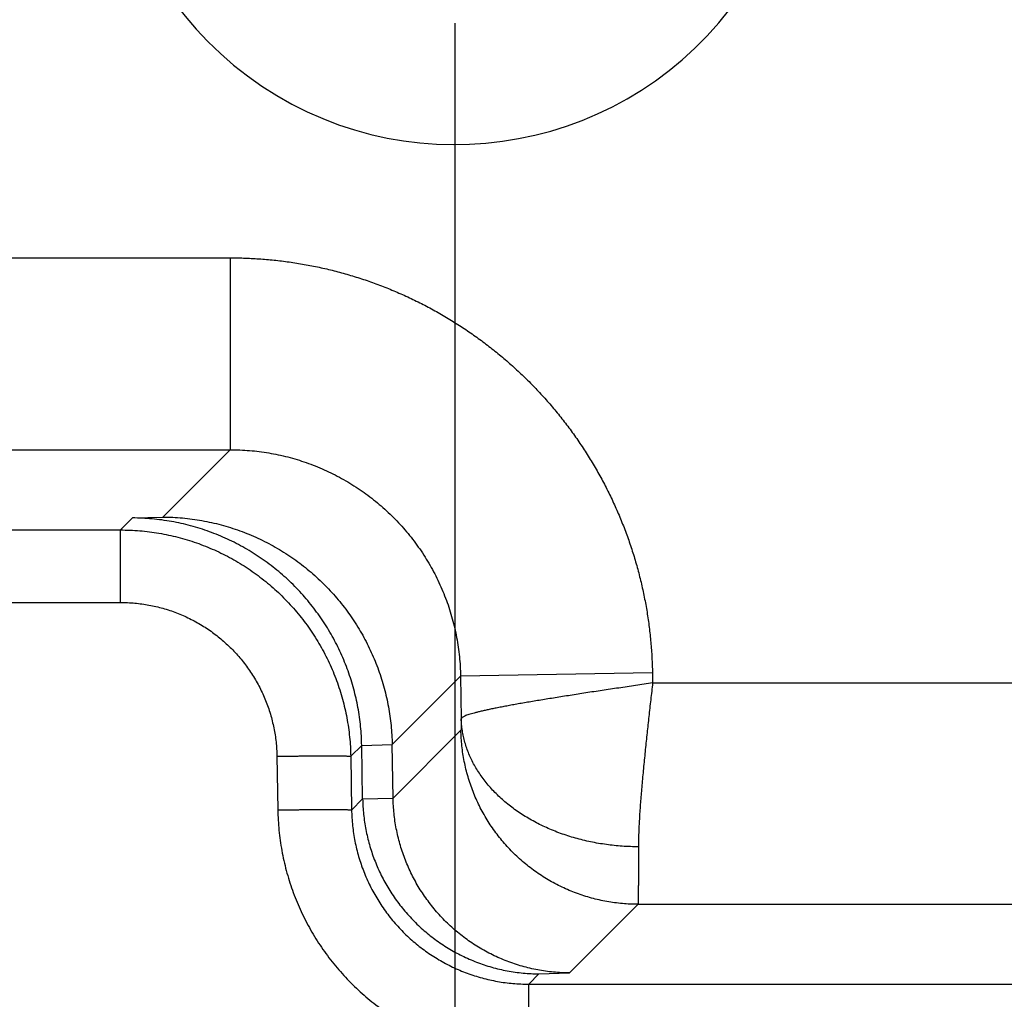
# Model space of a CAD drawing. Header units: inches. Extents: x 0 to 34, y 0 to 22.
# Tile 28 of 46: x 28.749 to 29.416, y 7.233 to 7.897. Entities that reach past the tile are written whole.
import ezdxf

# ---------------------------------------------------------------- set-up
doc = ezdxf.new("R2010")
doc.units = ezdxf.units.IN
doc.header["$LTSCALE"] = 1.87
doc.header["$MEASUREMENT"] = 0
doc.layers.get('0').update_dxf_attribs({"linetype": 'CONTINUOUS'})
doc.layers.add('DIMENSIONS', color=7, linetype='CONTINUOUS')
doc.styles.get("Standard").update_dxf_attribs({"font": 'txt', "width": 0.8})
doc.dimstyles.new('DIMSTYLE_1', dxfattribs={"dimtxt": 0.125, "dimasz": 0.1875, "dimexe": 0.18, "dimexo": 0.0625, "dimgap": 0.09, "dimtad": 0, "dimtih": 1, "dimtoh": 1, "dimdec": 3, "dimlfac": 0.5, "dimzin": 4, "dimdsep": 46, "dimtxsty": 'STANDARD', "dimblk": '_FILLED', "dimblk1": '_FILLED', "dimblk2": '_FILLED', "dimcen": 0.09, "dimadec": 0, "dimazin": 0, "dimtp": 0.01, "dimtm": 0.01, "dimtfac": 1, "dimtdec": 3, "dimtofl": 0, "dimtmove": 0, "dimatfit": 3, "dimldrblk": '_FILLED', "dimfxl": 1, "dimtolj": 1, "dimtzin": 4, "dimarcsym": 0})

# ---------------------------------------------------------------- blocks, each defined once
blk = doc.blocks.new('_FILLED')
at = {"color": 0, "linetype": 'BYBLOCK'}
blk.add_solid([(0, 0), (-1, 0.1667), (-1, -0.1667)], dxfattribs=at)
blk = doc.blocks.new('*D6')
at = {"layer": 'DIMENSIONS', "color": 2, "linetype": 'CONTINUOUS'}
for p, q in [((28.8913, 8.04736), (27.297, 8.04736)), ((27.422, 8.04736), (27.422, 7.59386)), ((27.422, 6.89036), (27.422, 7.34386)), ((28.51037, 6.89036), (27.297, 6.89036))]:
    blk.add_line(p, q, dxfattribs=at)
at = {"layer": 'DIMENSIONS', "color": 2, "linetype": 'CONTINUOUS', "xscale": 0.1875, "yscale": 0.1875, "zscale": 0.1875}
for p, rotation in [((27.422, 8.04736), 90), ((27.422, 6.89036), 270)]:
    blk.add_blockref('_FILLED', p, dxfattribs=dict(at, rotation=rotation))
at = {"layer": 'DIMENSIONS', "color": 2, "linetype": 'CONTINUOUS', "width": 0.8}
for s, p in [('[', (27.3345, 7.40636)), (']', (27.9345, 7.40636)), ('.579', (26.8095, 7.40636)), ('14.69', (27.4345, 7.40636))]:
    blk.add_text(s, height=0.125, dxfattribs=at).set_placement(p)
blk = doc.blocks.new('*D8')
at = {"layer": 'DIMENSIONS', "color": 2, "linetype": 'CONTINUOUS'}
for p, q in [((29.044, 7.89466), (29.044, 6.01536)), ((28.172, 7.38526), (28.172, 6.01536)), ((28.172, 6.14036), (27.7006, 6.14036)), ((29.044, 6.14036), (29.404, 6.14036))]:
    blk.add_line(p, q, dxfattribs=at)
at = {"layer": 'DIMENSIONS', "color": 2, "linetype": 'CONTINUOUS', "xscale": 0.1875, "yscale": 0.1875, "zscale": 0.1875}
blk.add_blockref('_FILLED', (28.172, 6.14036), dxfattribs=at)
at = {"layer": 'DIMENSIONS', "color": 2, "linetype": 'CONTINUOUS', "xscale": 0.1875, "yscale": 0.1875, "zscale": 0.1875, "rotation": 180}
blk.add_blockref('_FILLED', (29.044, 6.14036), dxfattribs=at)
at = {"layer": 'DIMENSIONS', "color": 2, "linetype": 'CONTINUOUS', "width": 0.8}
for s, p in [('[', (26.9381, 6.07786)), (']', (27.5381, 6.07786)), ('.436', (26.4131, 6.07786)), ('11.07', (27.0381, 6.07786))]:
    blk.add_text(s, height=0.125, dxfattribs=at).set_placement(p)

msp = doc.modelspace()

# ---------------------------------------------------------------- linework, layer by layer
at = {"color": 7, "linetype": 'CONTINUOUS'}
for p, q in [((28.50798, 7.73567), (28.89201, 7.73567)), ((28.89201, 7.73567), (28.89201, 7.60569)), ((28.50798, 7.60569), (28.89201, 7.60569)), ((28.89201, 7.60569), (28.84641, 7.56009)), ((28.82579, 7.55947), (28.81767, 7.55135)), ((28.82579, 7.55947), (28.84641, 7.56009)), ((28.58233, 7.55135), (28.81767, 7.55135)), ((28.81767, 7.50223), (28.81767, 7.55135)), ((28.58233, 7.50223), (28.81767, 7.50223)), ((29.04796, 7.45239), (29.00166, 7.40609)), ((29.17792, 7.45462), (29.04796, 7.45239)), ((29.04796, 7.45239), (29.04846, 7.4235)), ((29.17792, 7.45462), (29.17804, 7.44776)), ((29.17804, 7.44776), (29.79134, 7.44776)), ((29.04824, 7.41571), (29.00229, 7.36975)), ((28.98104, 7.40546), (28.97359, 7.39802)), ((28.98104, 7.40546), (29.00166, 7.40609)), ((28.98167, 7.36913), (28.98104, 7.40546)), ((29.00229, 7.36975), (29.00166, 7.40609)), ((28.9236, 7.39803), (28.92422, 7.36168)), ((28.97359, 7.39802), (28.9742, 7.36166)), ((28.9742, 7.36166), (28.98167, 7.36913)), ((28.98167, 7.36913), (29.00229, 7.36975)), ((29.16821, 7.29778), (29.12171, 7.25129)), ((29.16821, 7.29778), (29.792, 7.29778)), ((29.09411, 7.24369), (29.10109, 7.25066)), ((29.10109, 7.25066), (29.12171, 7.25129)), ((29.09411, 7.24369), (29.792, 7.24369)), ((29.09411, 7.19457), (29.09411, 7.24369))]:
    msp.add_line(p, q, dxfattribs=at)
msp.add_arc((29.044, 8.04736), 0.235, 144.20684, 51.59058, dxfattribs=at)
for points, knots in [([(28.89201, 7.73567), (28.89546, 7.73567), (28.90235, 7.73554), (28.91268, 7.73499), (28.92298, 7.73405), (28.93323, 7.73275), (28.94343, 7.73108), (28.95357, 7.72903), (28.96361, 7.72663), (28.97357, 7.72386), (28.98342, 7.72074), (28.99315, 7.71726), (29.00275, 7.71343), (29.01221, 7.70925), (29.02152, 7.70474), (29.03065, 7.69989), (29.03959, 7.69472), (29.04835, 7.68924), (29.05689, 7.68343), (29.06523, 7.67733), (29.07333, 7.67092), (29.08121, 7.66423), (29.08883, 7.65725), (29.0962, 7.65001), (29.1033, 7.6425), (29.11013, 7.63474), (29.11667, 7.62674), (29.12292, 7.61851), (29.12887, 7.61005), (29.1345, 7.60139), (29.13982, 7.59254), (29.14482, 7.58349), (29.14949, 7.57426), (29.15382, 7.56487), (29.15782, 7.55533), (29.16146, 7.54566), (29.16475, 7.53586), (29.16768, 7.52596), (29.17025, 7.51595), (29.17247, 7.50586), (29.17431, 7.49569), (29.17579, 7.48547), (29.17689, 7.4752), (29.17762, 7.46492), (29.17787, 7.45805), (29.17792, 7.45462)], [0, 0, 0, 0, 0.023275, 0.046552, 0.069826, 0.093095, 0.116359, 0.139616, 0.162868, 0.186118, 0.209369, 0.232625, 0.255892, 0.279168, 0.302443, 0.325706, 0.348958, 0.372205, 0.395453, 0.418704, 0.441959, 0.465217, 0.488474, 0.511727, 0.534977, 0.558232, 0.581498, 0.604767, 0.628029, 0.651275, 0.674519, 0.697776, 0.721051, 0.744333, 0.767606, 0.790868, 0.814122, 0.837373, 0.860623, 0.883878, 0.907135, 0.930387, 0.953623, 0.976832, 1, 1, 1, 1]), ([(28.89201, 7.60569), (28.8942, 7.60569), (28.89857, 7.6056), (28.90511, 7.60519), (28.91163, 7.6045), (28.91812, 7.60355), (28.92456, 7.60231), (28.93094, 7.60081), (28.93726, 7.59905), (28.94349, 7.59702), (28.94963, 7.59473), (28.95567, 7.59218), (28.96159, 7.58939), (28.96739, 7.58634), (28.97306, 7.58306), (28.97858, 7.57955), (28.98395, 7.57581), (28.98915, 7.57184), (28.99419, 7.56766), (28.99905, 7.56327), (29.00372, 7.55868), (29.00819, 7.5539), (29.01246, 7.54893), (29.01652, 7.54379), (29.02035, 7.53848), (29.02397, 7.53301), (29.02735, 7.5274), (29.03049, 7.52164), (29.03338, 7.51577), (29.03603, 7.50977), (29.03842, 7.50367), (29.04056, 7.49747), (29.04243, 7.49119), (29.04404, 7.48484), (29.04538, 7.47843), (29.04644, 7.47197), (29.04724, 7.46547), (29.04776, 7.45894), (29.04793, 7.45458), (29.04796, 7.45239)], [0, 0, 0, 0, 0.027059, 0.054115, 0.081167, 0.108216, 0.135262, 0.162307, 0.189349, 0.216386, 0.243424, 0.270464, 0.297498, 0.324514, 0.351514, 0.378506, 0.405502, 0.432502, 0.45951, 0.486521, 0.513529, 0.540537, 0.567551, 0.594578, 0.621609, 0.648638, 0.675667, 0.702702, 0.729742, 0.756779, 0.78381, 0.81084, 0.837877, 0.864913, 0.891938, 0.918951, 0.945961, 0.972975, 1, 1, 1, 1]), ([(28.98104, 7.40546), (28.981, 7.4076), (28.98084, 7.41188), (28.98033, 7.41828), (28.97956, 7.42466), (28.97853, 7.43101), (28.97725, 7.43732), (28.9757, 7.44357), (28.9739, 7.44976), (28.97184, 7.45587), (28.96953, 7.4619), (28.96697, 7.46784), (28.96416, 7.47368), (28.96112, 7.4794), (28.95783, 7.485), (28.95431, 7.49047), (28.95056, 7.4958), (28.94659, 7.50097), (28.9424, 7.50598), (28.938, 7.51082), (28.9334, 7.51548), (28.9286, 7.51995), (28.9236, 7.52422), (28.91843, 7.52828), (28.91308, 7.53212), (28.90756, 7.53574), (28.90189, 7.53913), (28.89608, 7.54228), (28.89013, 7.54519), (28.88406, 7.54784), (28.87787, 7.55023), (28.87159, 7.55236), (28.86521, 7.55422), (28.85876, 7.5558), (28.85224, 7.55711), (28.84567, 7.55814), (28.83907, 7.55888), (28.83243, 7.55934), (28.828, 7.55946), (28.82579, 7.55947)], [0, 0, 0, 0, 0.026506, 0.053038, 0.079573, 0.106115, 0.132693, 0.159289, 0.185895, 0.212545, 0.239225, 0.26592, 0.292664, 0.319446, 0.346249, 0.3731, 0.399998, 0.42692, 0.45389, 0.480909, 0.507954, 0.535042, 0.562181, 0.589345, 0.616546, 0.643795, 0.671066, 0.698367, 0.72571, 0.753069, 0.780449, 0.807863, 0.835286, 0.862721, 0.89018, 0.917635, 0.945086, 0.972546, 1, 1, 1, 1]), ([(28.84641, 7.56009), (28.84863, 7.56008), (28.85306, 7.55997), (28.85969, 7.55951), (28.8663, 7.55876), (28.87287, 7.55773), (28.87938, 7.55643), (28.88584, 7.55484), (28.89221, 7.55298), (28.8985, 7.55085), (28.90468, 7.54846), (28.91076, 7.54581), (28.9167, 7.54291), (28.92252, 7.53976), (28.92819, 7.53637), (28.9337, 7.53275), (28.93905, 7.5289), (28.94423, 7.52484), (28.94922, 7.52057), (28.95402, 7.5161), (28.95863, 7.51144), (28.96303, 7.5066), (28.96722, 7.50159), (28.97119, 7.49642), (28.97494, 7.49109), (28.97845, 7.48563), (28.98174, 7.48003), (28.98479, 7.4743), (28.98759, 7.46847), (28.99015, 7.46253), (28.99246, 7.45649), (28.99452, 7.45038), (28.99632, 7.44419), (28.99787, 7.43794), (28.99916, 7.43164), (29.00019, 7.42529), (29.00095, 7.41891), (29.00146, 7.41251), (29.00162, 7.40823), (29.00166, 7.40609)], [0, 0, 0, 0, 0.027454, 0.054914, 0.082365, 0.10982, 0.137279, 0.164714, 0.192137, 0.219551, 0.246931, 0.27429, 0.301633, 0.328934, 0.356205, 0.383454, 0.410655, 0.437819, 0.464958, 0.492046, 0.519091, 0.54611, 0.57308, 0.600002, 0.6269, 0.653751, 0.680554, 0.707336, 0.73408, 0.760775, 0.787455, 0.814105, 0.840711, 0.867307, 0.893885, 0.920427, 0.946962, 0.973494, 1, 1, 1, 1]), ([(28.81767, 7.55135), (28.81985, 7.55135), (28.82422, 7.55126), (28.83076, 7.55084), (28.83728, 7.55016), (28.84376, 7.5492), (28.8502, 7.54796), (28.85657, 7.54646), (28.86288, 7.54469), (28.86911, 7.54266), (28.87525, 7.54037), (28.88128, 7.53783), (28.88721, 7.53503), (28.89301, 7.53199), (28.89867, 7.52871), (28.90419, 7.52519), (28.90956, 7.52145), (28.91476, 7.51748), (28.91979, 7.51331), (28.92465, 7.50892), (28.92932, 7.50433), (28.93379, 7.49955), (28.93806, 7.49458), (28.94212, 7.48944), (28.94595, 7.48413), (28.94957, 7.47867), (28.95295, 7.47305), (28.95609, 7.4673), (28.95899, 7.46142), (28.96164, 7.45542), (28.96403, 7.44932), (28.96617, 7.44312), (28.96805, 7.43684), (28.96965, 7.43048), (28.97099, 7.42407), (28.97206, 7.4176), (28.97286, 7.4111), (28.97338, 7.40457), (28.97355, 7.4002), (28.97359, 7.39802)], [0, 0, 0, 0, 0.02705, 0.054092, 0.081128, 0.108159, 0.135188, 0.162218, 0.189249, 0.216276, 0.243297, 0.270319, 0.297344, 0.32437, 0.351388, 0.378388, 0.405374, 0.432354, 0.459336, 0.486327, 0.513335, 0.540356, 0.56738, 0.5944, 0.62142, 0.64845, 0.675494, 0.702544, 0.729593, 0.756638, 0.783684, 0.810734, 0.837783, 0.864827, 0.891862, 0.918894, 0.945926, 0.972961, 1, 1, 1, 1]), ([(28.81767, 7.50223), (28.81928, 7.50223), (28.82252, 7.50215), (28.82736, 7.50182), (28.83218, 7.50127), (28.83696, 7.5005), (28.8417, 7.49951), (28.84639, 7.4983), (28.85102, 7.49688), (28.85558, 7.49526), (28.86006, 7.49342), (28.86445, 7.49138), (28.86875, 7.48914), (28.87294, 7.48671), (28.87701, 7.48409), (28.88096, 7.48129), (28.88478, 7.47831), (28.88845, 7.47516), (28.89198, 7.47185), (28.89536, 7.46837), (28.89857, 7.46475), (28.90161, 7.46098), (28.90448, 7.45708), (28.90717, 7.45304), (28.90967, 7.44889), (28.91198, 7.44463), (28.91409, 7.44026), (28.916, 7.43581), (28.91771, 7.43128), (28.9192, 7.42667), (28.92048, 7.422), (28.92155, 7.41727), (28.9224, 7.4125), (28.92303, 7.40769), (28.92344, 7.40287), (28.92358, 7.39964), (28.9236, 7.39803)], [0, 0, 0, 0, 0.029481, 0.058938, 0.088373, 0.117789, 0.147187, 0.176576, 0.205961, 0.235348, 0.264742, 0.29415, 0.323569, 0.352988, 0.382394, 0.411789, 0.441178, 0.470565, 0.49996, 0.529367, 0.558774, 0.588171, 0.617565, 0.646978, 0.676421, 0.705873, 0.735308, 0.764724, 0.794129, 0.823532, 0.852943, 0.882367, 0.911799, 0.941226, 0.970632, 1, 1, 1, 1]), ([(29.17804, 7.44776), (29.17612, 7.44744), (29.17226, 7.44699), (29.16652, 7.44601), (29.1608, 7.44515), (29.15511, 7.44429), (29.14946, 7.44345), (29.14387, 7.44263), (29.13835, 7.44181), (29.1329, 7.44097), (29.12755, 7.44013), (29.1223, 7.4393), (29.11715, 7.43848), (29.11213, 7.43768), (29.10724, 7.43689), (29.10249, 7.43612), (29.09789, 7.43536), (29.09345, 7.43462), (29.08917, 7.43389), (29.08508, 7.43317), (29.08117, 7.43245), (29.07745, 7.43175), (29.07393, 7.43107), (29.07061, 7.43042), (29.06751, 7.42978), (29.06462, 7.42916), (29.06196, 7.42855), (29.05954, 7.42793), (29.05734, 7.42736), (29.05538, 7.42682), (29.05366, 7.42632), (29.05218, 7.42584), (29.05094, 7.42537), (29.04995, 7.4249), (29.0492, 7.42443), (29.04871, 7.42398), (29.04849, 7.42365), (29.04846, 7.4235)], [0, 0, 0, 0, 0.04411, 0.088099, 0.13189, 0.175405, 0.218566, 0.261295, 0.303518, 0.345155, 0.38613, 0.426357, 0.465744, 0.504198, 0.541643, 0.578023, 0.613284, 0.647356, 0.680156, 0.71161, 0.741666, 0.770279, 0.797394, 0.822958, 0.846917, 0.86923, 0.889868, 0.908798, 0.925941, 0.941282, 0.954827, 0.966586, 0.976579, 0.984854, 0.991452, 0.996448, 1, 1, 1, 1]), ([(29.17804, 7.44776), (29.17781, 7.44586), (29.17743, 7.44205), (29.17674, 7.43634), (29.17612, 7.43064), (29.1755, 7.42499), (29.17491, 7.41941), (29.1743, 7.41387), (29.17369, 7.40829), (29.1731, 7.40264), (29.17253, 7.39692), (29.17195, 7.39118), (29.17141, 7.38549), (29.1709, 7.37993), (29.17043, 7.37452), (29.17, 7.36926), (29.1696, 7.36414), (29.16927, 7.35917), (29.16898, 7.35436), (29.16874, 7.3497), (29.16856, 7.34522), (29.16845, 7.34093), (29.16842, 7.33812), (29.16842, 7.33676)], [0, 0, 0, 0, 0.051472, 0.103213, 0.15479, 0.205775, 0.255971, 0.305849, 0.355978, 0.406897, 0.458726, 0.510763, 0.562221, 0.612402, 0.661111, 0.708437, 0.754454, 0.799169, 0.842495, 0.884337, 0.924598, 0.963186, 1, 1, 1, 1]), ([(29.04846, 7.4235), (29.04846, 7.42312), (29.04846, 7.42238), (29.04845, 7.4213), (29.04844, 7.42031), (29.04843, 7.41939), (29.04841, 7.41857), (29.0484, 7.41785), (29.04838, 7.41723), (29.04836, 7.41672), (29.04833, 7.41631), (29.04831, 7.41601), (29.04828, 7.41583), (29.04826, 7.41573), (29.04824, 7.41571)], [0, 0, 0, 0, 0.146917, 0.285028, 0.413225, 0.530505, 0.635943, 0.72873, 0.808289, 0.874221, 0.926271, 0.964353, 0.988702, 1, 1, 1, 1]), ([(29.16842, 7.33676), (29.1666, 7.33676), (29.16297, 7.33682), (29.15752, 7.33711), (29.1521, 7.33757), (29.14672, 7.33821), (29.14137, 7.33904), (29.13609, 7.34004), (29.13087, 7.34123), (29.12573, 7.34258), (29.12067, 7.34411), (29.11572, 7.3458), (29.11087, 7.34766), (29.10614, 7.34968), (29.10154, 7.35186), (29.09708, 7.35419), (29.09277, 7.35667), (29.08861, 7.35929), (29.08462, 7.36205), (29.0808, 7.36494), (29.07716, 7.36795), (29.07371, 7.37108), (29.07045, 7.37433), (29.0674, 7.37768), (29.06456, 7.38113), (29.06193, 7.38468), (29.05952, 7.38831), (29.05734, 7.39201), (29.05538, 7.39579), (29.05366, 7.39963), (29.05218, 7.40352), (29.05094, 7.40745), (29.04994, 7.41143), (29.04918, 7.41543), (29.04868, 7.41946), (29.0485, 7.42216), (29.04846, 7.4235)], [0, 0, 0, 0, 0.033521, 0.067012, 0.100442, 0.133779, 0.166994, 0.200058, 0.23294, 0.265614, 0.298052, 0.330231, 0.362125, 0.393714, 0.424977, 0.455897, 0.486458, 0.516646, 0.546453, 0.575869, 0.60489, 0.633515, 0.661745, 0.689587, 0.717048, 0.74414, 0.770881, 0.797288, 0.823386, 0.849201, 0.874762, 0.900103, 0.925258, 0.950266, 0.975166, 1, 1, 1, 1]), ([(29.16821, 7.29778), (29.16643, 7.29778), (29.16288, 7.29786), (29.15757, 7.29822), (29.15227, 7.29881), (29.14701, 7.29964), (29.14179, 7.30069), (29.13662, 7.30198), (29.13152, 7.3035), (29.12648, 7.30524), (29.12153, 7.30721), (29.11667, 7.30939), (29.11191, 7.31178), (29.10727, 7.31438), (29.10274, 7.31719), (29.09834, 7.3202), (29.09408, 7.32339), (29.08996, 7.32678), (29.086, 7.33034), (29.0822, 7.33407), (29.07857, 7.33797), (29.07512, 7.34203), (29.07185, 7.34623), (29.06877, 7.35058), (29.06589, 7.35506), (29.06321, 7.35966), (29.06073, 7.36438), (29.05847, 7.3692), (29.05642, 7.37412), (29.05459, 7.37912), (29.05298, 7.3842), (29.05161, 7.38935), (29.05046, 7.39455), (29.04954, 7.39979), (29.04886, 7.40508), (29.04842, 7.41038), (29.04827, 7.41393), (29.04824, 7.41571)], [0, 0, 0, 0, 0.028569, 0.057138, 0.085708, 0.114278, 0.142849, 0.171419, 0.199991, 0.228562, 0.257134, 0.285706, 0.314278, 0.34285, 0.371423, 0.399996, 0.428569, 0.457142, 0.485715, 0.514288, 0.542861, 0.571434, 0.600007, 0.62858, 0.657152, 0.685725, 0.714297, 0.742869, 0.77144, 0.800012, 0.828582, 0.857153, 0.885723, 0.914293, 0.942862, 0.971431, 1, 1, 1, 1]), ([(28.9236, 7.39803), (28.92453, 7.39805), (28.92637, 7.39808), (28.92913, 7.39812), (28.93187, 7.39816), (28.93459, 7.3982), (28.93727, 7.39823), (28.93992, 7.39826), (28.94251, 7.39829), (28.94504, 7.39831), (28.94751, 7.39833), (28.9499, 7.39835), (28.95221, 7.39836), (28.95444, 7.39837), (28.95657, 7.39837), (28.9586, 7.39837), (28.96052, 7.39837), (28.96233, 7.39836), (28.96401, 7.39835), (28.96558, 7.39834), (28.96701, 7.39832), (28.96832, 7.3983), (28.96948, 7.39828), (28.9705, 7.39825), (28.97138, 7.39822), (28.97212, 7.39819), (28.9727, 7.39815), (28.97313, 7.39812), (28.97341, 7.39807), (28.97356, 7.39805), (28.97359, 7.39802)], [0, 0, 0, 0, 0.055421, 0.110671, 0.165581, 0.21998, 0.273703, 0.326584, 0.378461, 0.429173, 0.478566, 0.526486, 0.572788, 0.617329, 0.659971, 0.700585, 0.739044, 0.775232, 0.809037, 0.840355, 0.86909, 0.895155, 0.918469, 0.938962, 0.956572, 0.971246, 0.982943, 0.991631, 0.9973, 1, 1, 1, 1]), ([(28.98167, 7.36913), (28.9817, 7.36739), (28.98183, 7.36391), (28.98226, 7.35871), (28.98292, 7.35352), (28.9838, 7.34837), (28.9849, 7.34325), (28.98622, 7.33818), (28.98777, 7.33317), (28.98953, 7.32822), (28.9915, 7.32335), (28.99369, 7.31857), (28.99609, 7.31388), (28.9987, 7.30929), (29.00151, 7.30481), (29.00451, 7.30045), (29.00771, 7.29622), (29.0111, 7.29213), (29.01467, 7.28819), (29.01841, 7.2844), (29.02233, 7.28078), (29.0264, 7.27732), (29.03064, 7.27405), (29.03502, 7.27096), (29.03954, 7.26807), (29.04419, 7.26538), (29.04896, 7.2629), (29.05385, 7.26063), (29.05883, 7.25858), (29.06391, 7.25676), (29.06907, 7.25517), (29.0743, 7.25381), (29.07959, 7.25269), (29.08492, 7.25181), (29.09029, 7.25117), (29.09568, 7.25077), (29.09929, 7.25067), (29.10109, 7.25066)], [0, 0, 0, 0, 0.028022, 0.056071, 0.084121, 0.112187, 0.140291, 0.168408, 0.19655, 0.22474, 0.252951, 0.281196, 0.309495, 0.337823, 0.36619, 0.394616, 0.423073, 0.451576, 0.480136, 0.508727, 0.537367, 0.56606, 0.59478, 0.623549, 0.652365, 0.6812, 0.710082, 0.738998, 0.767927, 0.796895, 0.825884, 0.854878, 0.883903, 0.91293, 0.941948, 0.970977, 1, 1, 1, 1]), ([(29.12171, 7.25129), (29.11991, 7.2513), (29.11631, 7.2514), (29.11091, 7.25179), (29.10555, 7.25243), (29.10021, 7.25331), (29.09492, 7.25443), (29.0897, 7.25579), (29.08454, 7.25738), (29.07946, 7.25921), (29.07447, 7.26126), (29.06959, 7.26352), (29.06481, 7.26601), (29.06016, 7.2687), (29.05564, 7.27159), (29.05126, 7.27467), (29.04703, 7.27795), (29.04295, 7.2814), (29.03903, 7.28502), (29.03529, 7.28881), (29.03172, 7.29276), (29.02833, 7.29685), (29.02514, 7.30108), (29.02213, 7.30543), (29.01932, 7.30991), (29.01672, 7.3145), (29.01432, 7.31919), (29.01213, 7.32398), (29.01015, 7.32885), (29.00839, 7.33379), (29.00685, 7.3388), (29.00552, 7.34387), (29.00442, 7.34899), (29.00354, 7.35414), (29.00289, 7.35933), (29.00246, 7.36454), (29.00232, 7.36801), (29.00229, 7.36975)], [0, 0, 0, 0, 0.029023, 0.058052, 0.08707, 0.116097, 0.145122, 0.174116, 0.203105, 0.232073, 0.261002, 0.289918, 0.3188, 0.347635, 0.376451, 0.40522, 0.43394, 0.462633, 0.491273, 0.519864, 0.548424, 0.576927, 0.605384, 0.63381, 0.662177, 0.690505, 0.718804, 0.747049, 0.77526, 0.80345, 0.831592, 0.859709, 0.887813, 0.915879, 0.943929, 0.971978, 1, 1, 1, 1]), ([(28.92422, 7.36168), (28.92514, 7.36169), (28.92698, 7.36172), (28.92974, 7.36177), (28.93249, 7.36181), (28.9352, 7.36184), (28.93789, 7.36188), (28.94053, 7.36191), (28.94312, 7.36193), (28.94565, 7.36196), (28.94812, 7.36198), (28.95051, 7.36199), (28.95283, 7.362), (28.95505, 7.36201), (28.95718, 7.36202), (28.95921, 7.36202), (28.96113, 7.36202), (28.96294, 7.36201), (28.96463, 7.362), (28.96619, 7.36199), (28.96763, 7.36197), (28.96893, 7.36195), (28.97009, 7.36193), (28.97112, 7.3619), (28.972, 7.36187), (28.97273, 7.36184), (28.97331, 7.3618), (28.97375, 7.36176), (28.97402, 7.36172), (28.97417, 7.36169), (28.9742, 7.36166)], [0, 0, 0, 0, 0.055422, 0.110674, 0.165584, 0.219984, 0.273707, 0.326588, 0.378465, 0.429177, 0.478569, 0.52649, 0.572791, 0.617332, 0.659974, 0.700587, 0.739046, 0.775234, 0.809038, 0.840356, 0.869091, 0.895156, 0.91847, 0.938963, 0.956573, 0.971247, 0.982943, 0.991631, 0.9973, 1, 1, 1, 1]), ([(28.92422, 7.36168), (28.92425, 7.35939), (28.92442, 7.35479), (28.92496, 7.3479), (28.92578, 7.34102), (28.92688, 7.33416), (28.92826, 7.32734), (28.92992, 7.32057), (28.93186, 7.31389), (28.93407, 7.30729), (28.93654, 7.30079), (28.93928, 7.29439), (28.94228, 7.28811), (28.94554, 7.28196), (28.94904, 7.27594), (28.95278, 7.27008), (28.95676, 7.26437), (28.96098, 7.25884), (28.96541, 7.25347), (28.97007, 7.2483), (28.97492, 7.24332), (28.97998, 7.23854), (28.98523, 7.23398), (28.99066, 7.22963), (28.99627, 7.22551), (29.00204, 7.22162), (29.00796, 7.21797), (29.01403, 7.21457), (29.02023, 7.21142), (29.02656, 7.20852), (29.033, 7.20589), (29.03954, 7.20352), (29.04617, 7.20142), (29.05289, 7.1996), (29.05967, 7.19805), (29.06651, 7.19678), (29.07339, 7.19579), (29.0803, 7.19509), (29.08721, 7.19466), (29.09181, 7.19457), (29.09411, 7.19457)], [0, 0, 0, 0, 0.026048, 0.052211, 0.078463, 0.104781, 0.13114, 0.157514, 0.18388, 0.210213, 0.236524, 0.262854, 0.289217, 0.315583, 0.341933, 0.36827, 0.394604, 0.420944, 0.447291, 0.473642, 0.499984, 0.526311, 0.552639, 0.578983, 0.605336, 0.631677, 0.658002, 0.68433, 0.710673, 0.737022, 0.763363, 0.789698, 0.81603, 0.842365, 0.86871, 0.895055, 0.921378, 0.947658, 0.973872, 1, 1, 1, 1]), ([(28.9742, 7.36166), (28.97423, 7.35988), (28.97437, 7.35633), (28.97481, 7.35101), (28.97549, 7.34572), (28.9764, 7.34046), (28.97755, 7.33525), (28.97893, 7.33009), (28.98053, 7.325), (28.98236, 7.31999), (28.98441, 7.31507), (28.98668, 7.31024), (28.98915, 7.30552), (28.99183, 7.30091), (28.99472, 7.29644), (28.99779, 7.29209), (29.00106, 7.28789), (29.00451, 7.28383), (29.00814, 7.27993), (29.01194, 7.2762), (29.0159, 7.27264), (29.02002, 7.26926), (29.02428, 7.26606), (29.02868, 7.26306), (29.03321, 7.26025), (29.03785, 7.25765), (29.04261, 7.25526), (29.04747, 7.25308), (29.05242, 7.25112), (29.05745, 7.24938), (29.06256, 7.24787), (29.06772, 7.24659), (29.07293, 7.24553), (29.07819, 7.24471), (29.08348, 7.24412), (29.08879, 7.24377), (29.09234, 7.24369), (29.09411, 7.24369)], [0, 0, 0, 0, 0.028634, 0.057257, 0.085873, 0.114484, 0.143093, 0.171704, 0.200319, 0.228937, 0.257551, 0.286154, 0.314737, 0.343297, 0.371845, 0.400393, 0.428948, 0.457512, 0.48608, 0.514644, 0.543205, 0.57177, 0.600341, 0.628908, 0.657468, 0.686026, 0.714585, 0.743143, 0.771696, 0.80024, 0.828774, 0.857302, 0.885827, 0.914355, 0.942889, 0.971436, 1, 1, 1, 1]), ([(29.16842, 7.33676), (29.16842, 7.33537), (29.16842, 7.33265), (29.16842, 7.32869), (29.16841, 7.32494), (29.1684, 7.32141), (29.1684, 7.3181), (29.16839, 7.31503), (29.16838, 7.3122), (29.16837, 7.30961), (29.16835, 7.30727), (29.16834, 7.30518), (29.16832, 7.30335), (29.16831, 7.30177), (29.16829, 7.30046), (29.16827, 7.29941), (29.16826, 7.29863), (29.16823, 7.29812), (29.16822, 7.29786), (29.16821, 7.29778)], [0, 0, 0, 0, 0.107079, 0.208855, 0.305147, 0.39578, 0.480589, 0.55942, 0.632132, 0.698596, 0.758697, 0.812328, 0.859392, 0.899805, 0.933495, 0.960402, 0.980475, 0.993679, 1, 1, 1, 1])]:
    msp.add_open_spline(points, degree=3, knots=knots, dxfattribs=at)

# ---------------------------------------------------------------- dimensions: what is measured, and where the dimension line sits
at = {"layer": 'DIMENSIONS', "color": 2, "linetype": 'CONTINUOUS'}
for base, p1, p2, angle, picture, middle in [((27.4219963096, 6.8903553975), (28.8912963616, 8.0473553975), (28.5103742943, 6.8903553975), 270, '*D6', (27.4219963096, 7.4688553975)), ((28.172, 6.14036), (29.044, 7.89466), (28.172, 7.38526), 180, '*D8', (27.0256, 6.14036))]:
    dim = msp.add_linear_dim(base=base, p1=p1, p2=p2, angle=angle, dimstyle='DIMSTYLE_1', dxfattribs=at)
    dim.commit()
    dim.dimension.update_dxf_attribs({"geometry": picture, "text_midpoint": middle, "dimtype": 160})

doc.saveas('drawing.dxf')
